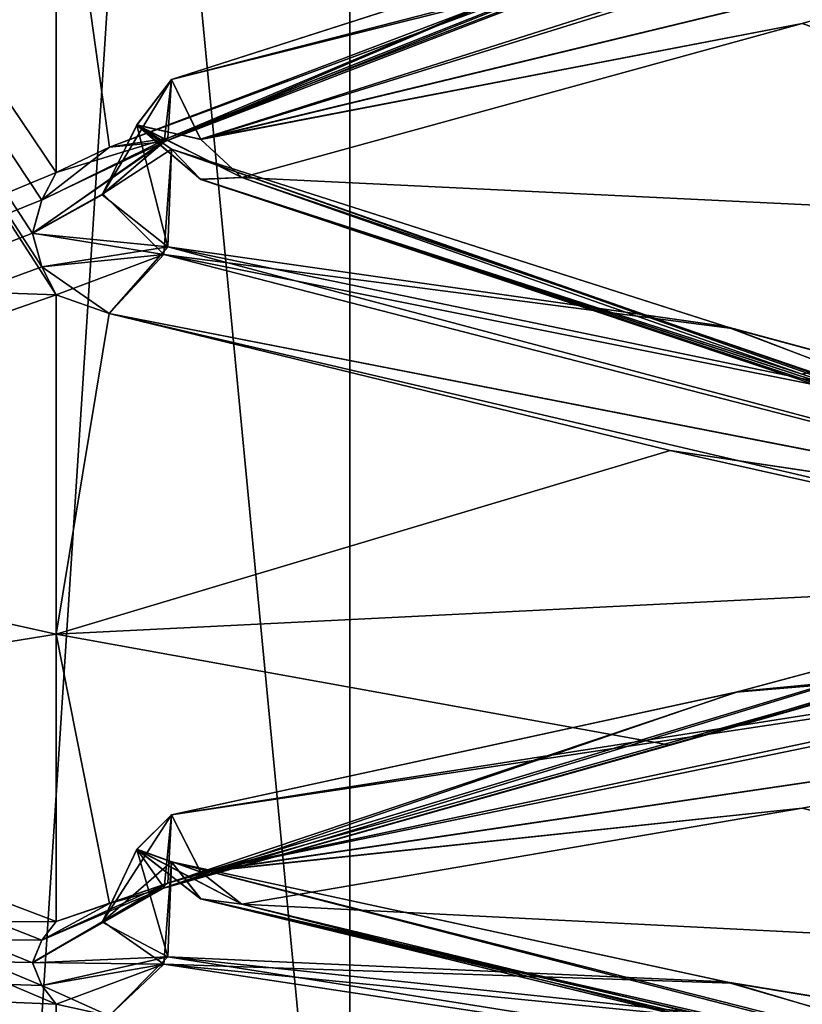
# Model space of a CAD drawing. Header units: inches. Extents: x -10 to 10, y -2.3 to 4.3.
# Tile 4 of 256: x -9.3526 to -9.2962, y -1.9153 to -1.8444. Entities that reach past the tile are written whole.
import ezdxf

# ---------------------------------------------------------------- set-up
doc = ezdxf.new("R2010")
doc.units = ezdxf.units.IN
doc.header["$LTSCALE"] = 65.185185
doc.header["$MEASUREMENT"] = 0
for name, color, linetype in [('10773', 7, 'CONTINUOUS'), ('10774', 7, 'CONTINUOUS'), ('10775', 7, 'CONTINUOUS'), ('10776', 7, 'CONTINUOUS'), ('10777', 7, 'CONTINUOUS'), ('10778', 7, 'CONTINUOUS'), ('10779', 7, 'CONTINUOUS'), ('10783', 7, 'CONTINUOUS'), ('10784', 7, 'CONTINUOUS'), ('10785', 7, 'CONTINUOUS'), ('10786', 7, 'CONTINUOUS'), ('10787', 7, 'CONTINUOUS'), ('10788', 7, 'CONTINUOUS'), ('10789', 7, 'CONTINUOUS'), ('10823', 7, 'CONTINUOUS'), ('10824', 7, 'CONTINUOUS'), ('10825', 7, 'CONTINUOUS'), ('10826', 7, 'CONTINUOUS'), ('10827', 7, 'CONTINUOUS'), ('10828', 7, 'CONTINUOUS'), ('10829', 7, 'CONTINUOUS'), ('10833', 7, 'CONTINUOUS'), ('10834', 7, 'CONTINUOUS'), ('10835', 7, 'CONTINUOUS'), ('10836', 7, 'CONTINUOUS'), ('10837', 7, 'CONTINUOUS'), ('10838', 7, 'CONTINUOUS'), ('10839', 7, 'CONTINUOUS'), ('10943', 7, 'CONTINUOUS'), ('10946', 7, 'CONTINUOUS'), ('10951', 7, 'CONTINUOUS'), ('11640', 7, 'CONTINUOUS'), ('11791', 7, 'CONTINUOUS'), ('11792', 7, 'CONTINUOUS'), ('11793', 7, 'CONTINUOUS'), ('11797', 7, 'CONTINUOUS'), ('11798', 7, 'CONTINUOUS'), ('11816', 7, 'CONTINUOUS'), ('11817', 7, 'CONTINUOUS'), ('11821', 7, 'CONTINUOUS'), ('11822', 7, 'CONTINUOUS')]:
    doc.layers.add(name, color=color, linetype=linetype)

msp = doc.modelspace()

# ---------------------------------------------------------------- linework, layer by layer
at = {"layer": '10773', "linetype": 'CONTINUOUS'}
for points in [[(-9.260307, -1.820612, 2.542842), (-9.26241, -1.822521, 2.546924), (-9.342227, -1.853183, 2.487069), (-9.260307, -1.820612, 2.542842)], [(-9.30101, -1.835648, 2.512279), (-9.260307, -1.820612, 2.542842), (-9.342227, -1.853183, 2.487069), (-9.30101, -1.835648, 2.512279)], [(-9.26241, -1.822521, 2.546924), (-9.305759, -1.838227, 2.522021), (-9.346169, -1.853577, 2.492715), (-9.26241, -1.822521, 2.546924)], [(-9.26241, -1.822521, 2.546924), (-9.346169, -1.853577, 2.492715), (-9.342227, -1.853183, 2.487069), (-9.26241, -1.822521, 2.546924)], [(-9.341693, -1.848705, 2.480841), (-9.30101, -1.835648, 2.512279), (-9.342227, -1.853183, 2.487069), (-9.341693, -1.848705, 2.480841)]]:
    msp.add_3dface(points, dxfattribs=at)
at = {"layer": '10774', "linetype": 'CONTINUOUS'}
for points in [[(-9.259773, -1.828247, 2.542103), (-9.30101, -1.835648, 2.512279), (-9.341693, -1.848705, 2.480841), (-9.259773, -1.828247, 2.542103)], [(-9.259773, -1.828247, 2.542103), (-9.341693, -1.848705, 2.480841), (-9.33959, -1.853032, 2.479585), (-9.259773, -1.828247, 2.542103)], [(-9.255831, -1.832752, 2.538677), (-9.259773, -1.828247, 2.542103), (-9.33959, -1.853032, 2.479585), (-9.255831, -1.832752, 2.538677)], [(-9.296241, -1.844665, 2.507812), (-9.255831, -1.832752, 2.538677), (-9.33959, -1.853032, 2.479585), (-9.296241, -1.844665, 2.507812)], [(-9.336632, -1.855752, 2.476656), (-9.296241, -1.844665, 2.507812), (-9.33959, -1.853032, 2.479585), (-9.336632, -1.855752, 2.476656)]]:
    msp.add_3dface(points, dxfattribs=at)
at = {"layer": '10775', "linetype": 'CONTINUOUS'}
for points in [[(-9.342227, -1.853183, 2.487069), (-9.34419, -1.851969, 2.47509), (-9.341693, -1.848705, 2.480841), (-9.342227, -1.853183, 2.487069)], [(-9.34419, -1.851969, 2.47509), (-9.342227, -1.853183, 2.487069), (-9.346645, -1.856942, 2.477157), (-9.34419, -1.851969, 2.47509)], [(-9.351036, -1.85737, 2.484156), (-9.351713, -1.859763, 2.478329), (-9.342227, -1.853183, 2.487069), (-9.351036, -1.85737, 2.484156)], [(-9.342227, -1.853183, 2.487069), (-9.351713, -1.859763, 2.478329), (-9.346645, -1.856942, 2.477157), (-9.342227, -1.853183, 2.487069)], [(-9.346169, -1.853577, 2.492715), (-9.351036, -1.85737, 2.484156), (-9.342227, -1.853183, 2.487069), (-9.346169, -1.853577, 2.492715)], [(-9.351036, -1.85737, 2.484156), (-9.346169, -1.853577, 2.492715), (-9.35, -1.855393, 2.488974), (-9.351036, -1.85737, 2.484156)]]:
    msp.add_3dface(points, dxfattribs=at)
at = {"layer": '10776', "linetype": 'CONTINUOUS'}
for points in [[(-9.34419, -1.851969, 2.47509), (-9.33959, -1.853032, 2.479585), (-9.341693, -1.848705, 2.480841), (-9.34419, -1.851969, 2.47509)], [(-9.336632, -1.855752, 2.476656), (-9.33959, -1.853032, 2.479585), (-9.34419, -1.851969, 2.47509), (-9.336632, -1.855752, 2.476656)], [(-9.339608, -1.855892, 2.472639), (-9.336632, -1.855752, 2.476656), (-9.34419, -1.851969, 2.47509), (-9.339608, -1.855892, 2.472639)], [(-9.341693, -1.853727, 2.468716), (-9.339608, -1.855892, 2.472639), (-9.34419, -1.851969, 2.47509), (-9.341693, -1.853727, 2.468716)]]:
    msp.add_3dface(points, dxfattribs=at)
at = {"layer": '10777', "linetype": 'CONTINUOUS'}
for points in [[(-9.341693, -1.853727, 2.468716), (-9.34419, -1.851969, 2.47509), (-9.346645, -1.856942, 2.477157), (-9.341693, -1.853727, 2.468716)], [(-9.342233, -1.861309, 2.467474), (-9.341693, -1.853727, 2.468716), (-9.346645, -1.856942, 2.477157), (-9.342233, -1.861309, 2.467474)], [(-9.351713, -1.859763, 2.478329), (-9.342233, -1.861309, 2.467474), (-9.346645, -1.856942, 2.477157), (-9.351713, -1.859763, 2.478329)], [(-9.351713, -1.859763, 2.478329), (-9.351038, -1.862195, 2.472509), (-9.342233, -1.861309, 2.467474), (-9.351713, -1.859763, 2.478329)], [(-9.351038, -1.862195, 2.472509), (-9.35, -1.864208, 2.467694), (-9.342233, -1.861309, 2.467474), (-9.351038, -1.862195, 2.472509)], [(-9.346194, -1.865562, 2.463786), (-9.342233, -1.861309, 2.467474), (-9.35, -1.864208, 2.467694), (-9.346194, -1.865562, 2.463786)]]:
    msp.add_3dface(points, dxfattribs=at)
at = {"layer": '10778', "linetype": 'CONTINUOUS'}
for points in [[(-9.259767, -1.882586, 2.410942), (-9.339608, -1.855892, 2.472639), (-9.341693, -1.853727, 2.468716), (-9.259767, -1.882586, 2.410942)], [(-9.259767, -1.882586, 2.410942), (-9.341693, -1.853727, 2.468716), (-9.301299, -1.86664, 2.43748), (-9.259767, -1.882586, 2.410942)], [(-9.296243, -1.869942, 2.446787), (-9.336632, -1.855752, 2.476656), (-9.339608, -1.855892, 2.472639), (-9.296243, -1.869942, 2.446787)], [(-9.255806, -1.883352, 2.416519), (-9.296243, -1.869942, 2.446787), (-9.339608, -1.855892, 2.472639), (-9.255806, -1.883352, 2.416519)], [(-9.259767, -1.882586, 2.410942), (-9.255806, -1.883352, 2.416519), (-9.339608, -1.855892, 2.472639), (-9.259767, -1.882586, 2.410942)], [(-9.260307, -1.877704, 2.405009), (-9.259767, -1.882586, 2.410942), (-9.301299, -1.86664, 2.43748), (-9.260307, -1.877704, 2.405009)]]:
    msp.add_3dface(points, dxfattribs=at)
at = {"layer": '10779', "linetype": 'CONTINUOUS'}
for points in [[(-9.341693, -1.853727, 2.468716), (-9.342233, -1.861309, 2.467474), (-9.301299, -1.86664, 2.43748), (-9.341693, -1.853727, 2.468716)], [(-9.262392, -1.881919, 2.403487), (-9.342233, -1.861309, 2.467474), (-9.346194, -1.865562, 2.463786), (-9.262392, -1.881919, 2.403487)], [(-9.262392, -1.881919, 2.403487), (-9.260307, -1.877704, 2.405009), (-9.342233, -1.861309, 2.467474), (-9.262392, -1.881919, 2.403487)], [(-9.342233, -1.861309, 2.467474), (-9.260307, -1.877704, 2.405009), (-9.301299, -1.86664, 2.43748), (-9.342233, -1.861309, 2.467474)], [(-9.262392, -1.881919, 2.403487), (-9.346194, -1.865562, 2.463786), (-9.305757, -1.875437, 2.432187), (-9.262392, -1.881919, 2.403487)], [(-9.265368, -1.884462, 2.400375), (-9.262392, -1.881919, 2.403487), (-9.305757, -1.875437, 2.432187), (-9.265368, -1.884462, 2.400375)]]:
    msp.add_3dface(points, dxfattribs=at)
at = {"layer": '10783', "linetype": 'CONTINUOUS'}
for points in [[(-9.260307, -1.881923, 2.392582), (-9.26241, -1.884348, 2.396379), (-9.342227, -1.906935, 2.333034), (-9.260307, -1.881923, 2.392582)], [(-9.301009, -1.892841, 2.360319), (-9.260307, -1.881923, 2.392582), (-9.342227, -1.906935, 2.333034), (-9.301009, -1.892841, 2.360319)], [(-9.26241, -1.884348, 2.396379), (-9.305759, -1.896669, 2.36964), (-9.346169, -1.908063, 2.33858), (-9.26241, -1.884348, 2.396379)], [(-9.26241, -1.884348, 2.396379), (-9.346169, -1.908063, 2.33858), (-9.342227, -1.906935, 2.333034), (-9.26241, -1.884348, 2.396379)], [(-9.26241, -1.884348, 2.396379), (-9.265368, -1.884462, 2.400375), (-9.305759, -1.896669, 2.36964), (-9.26241, -1.884348, 2.396379)], [(-9.341693, -1.901682, 2.327444), (-9.301009, -1.892841, 2.360319), (-9.342227, -1.906935, 2.333034), (-9.341693, -1.901682, 2.327444)]]:
    msp.add_3dface(points, dxfattribs=at)
at = {"layer": '10784', "linetype": 'CONTINUOUS'}
for points in [[(-9.259773, -1.889396, 2.390852), (-9.260307, -1.881923, 2.392582), (-9.301009, -1.892841, 2.360319), (-9.259773, -1.889396, 2.390852)], [(-9.259773, -1.889396, 2.390852), (-9.301009, -1.892841, 2.360319), (-9.341693, -1.901682, 2.327444), (-9.259773, -1.889396, 2.390852)], [(-9.259773, -1.889396, 2.390852), (-9.341693, -1.901682, 2.327444), (-9.33959, -1.905809, 2.325634), (-9.259773, -1.889396, 2.390852)], [(-9.255831, -1.893416, 2.386867), (-9.259773, -1.889396, 2.390852), (-9.33959, -1.905809, 2.325634), (-9.255831, -1.893416, 2.386867)], [(-9.296241, -1.901198, 2.354712), (-9.255831, -1.893416, 2.386867), (-9.33959, -1.905809, 2.325634), (-9.296241, -1.901198, 2.354712)], [(-9.336632, -1.908123, 2.322375), (-9.296241, -1.901198, 2.354712), (-9.33959, -1.905809, 2.325634), (-9.336632, -1.908123, 2.322375)]]:
    msp.add_3dface(points, dxfattribs=at)
at = {"layer": '10785', "linetype": 'CONTINUOUS'}
for points in [[(-9.342227, -1.906935, 2.333034), (-9.34419, -1.904168, 2.321316), (-9.341693, -1.901682, 2.327444), (-9.342227, -1.906935, 2.333034)], [(-9.34419, -1.904168, 2.321316), (-9.342227, -1.906935, 2.333034), (-9.346645, -1.909369, 2.322716), (-9.34419, -1.904168, 2.321316)], [(-9.351036, -1.910707, 2.329599), (-9.351713, -1.912318, 2.32351), (-9.342227, -1.906935, 2.333034), (-9.351036, -1.910707, 2.329599)], [(-9.342227, -1.906935, 2.333034), (-9.351713, -1.912318, 2.32351), (-9.346645, -1.909369, 2.322716), (-9.342227, -1.906935, 2.333034)], [(-9.346169, -1.908063, 2.33858), (-9.351036, -1.910707, 2.329599), (-9.342227, -1.906935, 2.333034), (-9.346169, -1.908063, 2.33858)], [(-9.351036, -1.910707, 2.329599), (-9.346169, -1.908063, 2.33858), (-9.35, -1.909375, 2.334635), (-9.351036, -1.910707, 2.329599)]]:
    msp.add_3dface(points, dxfattribs=at)
at = {"layer": '10786', "linetype": 'CONTINUOUS'}
for points in [[(-9.34419, -1.904168, 2.321316), (-9.33959, -1.905809, 2.325634), (-9.341693, -1.901682, 2.327444), (-9.34419, -1.904168, 2.321316)], [(-9.336632, -1.908123, 2.322375), (-9.33959, -1.905809, 2.325634), (-9.34419, -1.904168, 2.321316), (-9.336632, -1.908123, 2.322375)], [(-9.339608, -1.907738, 2.318373), (-9.336632, -1.908123, 2.322375), (-9.34419, -1.904168, 2.321316), (-9.339608, -1.907738, 2.318373)], [(-9.341693, -1.905079, 2.314767), (-9.339608, -1.907738, 2.318373), (-9.34419, -1.904168, 2.321316), (-9.341693, -1.905079, 2.314767)]]:
    msp.add_3dface(points, dxfattribs=at)
at = {"layer": '10787', "linetype": 'CONTINUOUS'}
for points in [[(-9.341693, -1.905079, 2.314767), (-9.34419, -1.904168, 2.321316), (-9.346645, -1.909369, 2.322716), (-9.341693, -1.905079, 2.314767)], [(-9.342233, -1.912434, 2.312546), (-9.341693, -1.905079, 2.314767), (-9.346645, -1.909369, 2.322716), (-9.342233, -1.912434, 2.312546)], [(-9.351713, -1.912318, 2.32351), (-9.342233, -1.912434, 2.312546), (-9.346645, -1.909369, 2.322716), (-9.351713, -1.912318, 2.32351)], [(-9.351713, -1.912318, 2.32351), (-9.351038, -1.91397, 2.317422), (-9.342233, -1.912434, 2.312546), (-9.351713, -1.912318, 2.32351)], [(-9.351038, -1.91397, 2.317422), (-9.35, -1.915337, 2.312386), (-9.342233, -1.912434, 2.312546), (-9.351038, -1.91397, 2.317422)], [(-9.346194, -1.916169, 2.308335), (-9.342233, -1.912434, 2.312546), (-9.35, -1.915337, 2.312386), (-9.346194, -1.916169, 2.308335)]]:
    msp.add_3dface(points, dxfattribs=at)
at = {"layer": '10788', "linetype": 'CONTINUOUS'}
for points in [[(-9.259767, -1.92615, 2.25372), (-9.339608, -1.907738, 2.318373), (-9.341693, -1.905079, 2.314767), (-9.259767, -1.92615, 2.25372)], [(-9.259767, -1.92615, 2.25372), (-9.341693, -1.905079, 2.314767), (-9.301297, -1.913805, 2.282111), (-9.259767, -1.92615, 2.25372)], [(-9.255806, -1.927638, 2.25915), (-9.296243, -1.918293, 2.29091), (-9.339608, -1.907738, 2.318373), (-9.255806, -1.927638, 2.25915)], [(-9.259767, -1.92615, 2.25372), (-9.255806, -1.927638, 2.25915), (-9.339608, -1.907738, 2.318373), (-9.259767, -1.92615, 2.25372)], [(-9.296243, -1.918293, 2.29091), (-9.336632, -1.908123, 2.322375), (-9.339608, -1.907738, 2.318373), (-9.296243, -1.918293, 2.29091)], [(-9.260307, -1.920536, 2.248476), (-9.259767, -1.92615, 2.25372), (-9.301297, -1.913805, 2.282111), (-9.260307, -1.920536, 2.248476)]]:
    msp.add_3dface(points, dxfattribs=at)
at = {"layer": '10789', "linetype": 'CONTINUOUS'}
for points in [[(-9.341693, -1.905079, 2.314767), (-9.342233, -1.912434, 2.312546), (-9.301297, -1.913805, 2.282111), (-9.341693, -1.905079, 2.314767)], [(-9.262392, -1.924516, 2.246417), (-9.342233, -1.912434, 2.312546), (-9.346194, -1.916169, 2.308335), (-9.262392, -1.924516, 2.246417)], [(-9.262392, -1.924516, 2.246417), (-9.260307, -1.920536, 2.248476), (-9.342233, -1.912434, 2.312546), (-9.262392, -1.924516, 2.246417)], [(-9.342233, -1.912434, 2.312546), (-9.260307, -1.920536, 2.248476), (-9.301297, -1.913805, 2.282111), (-9.342233, -1.912434, 2.312546)]]:
    msp.add_3dface(points, dxfattribs=at)
at = {"layer": '10823', "linetype": 'CONTINUOUS'}
for points in [[(-9.341693, -1.905079, 1.685233), (-9.30174, -1.913717, 1.717527), (-9.341954, -1.911907, 1.687203), (-9.341693, -1.905079, 1.685233)], [(-9.26241, -1.924535, 1.7536), (-9.346194, -1.916169, 1.691665), (-9.341954, -1.911907, 1.687203), (-9.26241, -1.924535, 1.7536)], [(-9.260307, -1.920536, 1.751524), (-9.26241, -1.924535, 1.7536), (-9.341954, -1.911907, 1.687203), (-9.260307, -1.920536, 1.751524)], [(-9.30174, -1.913717, 1.717527), (-9.260307, -1.920536, 1.751524), (-9.341954, -1.911907, 1.687203), (-9.30174, -1.913717, 1.717527)]]:
    msp.add_3dface(points, dxfattribs=at)
at = {"layer": '10824', "linetype": 'CONTINUOUS'}
for points in [[(-9.260046, -1.925789, 1.746737), (-9.30174, -1.913717, 1.717527), (-9.341693, -1.905079, 1.685233), (-9.260046, -1.925789, 1.746737)], [(-9.260046, -1.925789, 1.746737), (-9.341693, -1.905079, 1.685233), (-9.33959, -1.907748, 1.681602), (-9.260046, -1.925789, 1.746737)], [(-9.255806, -1.927638, 1.74085), (-9.260046, -1.925789, 1.746737), (-9.33959, -1.907748, 1.681602), (-9.255806, -1.927638, 1.74085)], [(-9.296243, -1.918293, 1.70909), (-9.255806, -1.927638, 1.74085), (-9.33959, -1.907748, 1.681602), (-9.296243, -1.918293, 1.70909)], [(-9.336632, -1.908123, 1.677625), (-9.296243, -1.918293, 1.70909), (-9.33959, -1.907748, 1.681602), (-9.336632, -1.908123, 1.677625)], [(-9.260046, -1.925789, 1.746737), (-9.260307, -1.920536, 1.751524), (-9.30174, -1.913717, 1.717527), (-9.260046, -1.925789, 1.746737)]]:
    msp.add_3dface(points, dxfattribs=at)
at = {"layer": '10825', "linetype": 'CONTINUOUS'}
for points in [[(-9.34419, -1.904178, 1.678722), (-9.341954, -1.911907, 1.687203), (-9.346689, -1.90943, 1.677326), (-9.34419, -1.904178, 1.678722)], [(-9.341954, -1.911907, 1.687203), (-9.34419, -1.904178, 1.678722), (-9.341693, -1.905079, 1.685233), (-9.341954, -1.911907, 1.687203)], [(-9.341954, -1.911907, 1.687203), (-9.351713, -1.912339, 1.676567), (-9.346689, -1.90943, 1.677326), (-9.341954, -1.911907, 1.687203)], [(-9.351031, -1.913979, 1.682612), (-9.351713, -1.912339, 1.676567), (-9.341954, -1.911907, 1.687203), (-9.351031, -1.913979, 1.682612)], [(-9.346194, -1.916169, 1.691665), (-9.351031, -1.913979, 1.682612), (-9.341954, -1.911907, 1.687203), (-9.346194, -1.916169, 1.691665)], [(-9.351031, -1.913979, 1.682612), (-9.346194, -1.916169, 1.691665), (-9.35, -1.915337, 1.687614), (-9.351031, -1.913979, 1.682612)]]:
    msp.add_3dface(points, dxfattribs=at)
at = {"layer": '10826', "linetype": 'CONTINUOUS'}
for points in [[(-9.341693, -1.901682, 1.672556), (-9.339608, -1.905788, 1.674351), (-9.34419, -1.904178, 1.678722), (-9.341693, -1.901682, 1.672556)], [(-9.336632, -1.908123, 1.677625), (-9.33959, -1.907748, 1.681602), (-9.34419, -1.904178, 1.678722), (-9.336632, -1.908123, 1.677625)], [(-9.339608, -1.905788, 1.674351), (-9.336632, -1.908123, 1.677625), (-9.34419, -1.904178, 1.678722), (-9.339608, -1.905788, 1.674351)], [(-9.34419, -1.904178, 1.678722), (-9.33959, -1.907748, 1.681602), (-9.341693, -1.905079, 1.685233), (-9.34419, -1.904178, 1.678722)]]:
    msp.add_3dface(points, dxfattribs=at)
at = {"layer": '10827', "linetype": 'CONTINUOUS'}
for points in [[(-9.341693, -1.901682, 1.672556), (-9.34419, -1.904178, 1.678722), (-9.346689, -1.90943, 1.677326), (-9.341693, -1.901682, 1.672556)], [(-9.341693, -1.901682, 1.672556), (-9.346689, -1.90943, 1.677326), (-9.341949, -1.906603, 1.667446), (-9.341693, -1.901682, 1.672556)], [(-9.351713, -1.912339, 1.676567), (-9.351043, -1.910716, 1.670435), (-9.341949, -1.906603, 1.667446), (-9.351713, -1.912339, 1.676567)], [(-9.346689, -1.90943, 1.677326), (-9.351713, -1.912339, 1.676567), (-9.341949, -1.906603, 1.667446), (-9.346689, -1.90943, 1.677326)], [(-9.351043, -1.910716, 1.670435), (-9.35, -1.909375, 1.665365), (-9.341949, -1.906603, 1.667446), (-9.351043, -1.910716, 1.670435)], [(-9.35, -1.909375, 1.665365), (-9.346169, -1.908063, 1.66142), (-9.341949, -1.906603, 1.667446), (-9.35, -1.909375, 1.665365)]]:
    msp.add_3dface(points, dxfattribs=at)
at = {"layer": '10828', "linetype": 'CONTINUOUS'}
for points in [[(-9.260307, -1.881923, 1.607418), (-9.260051, -1.888854, 1.608933), (-9.30082, -1.892793, 1.639532), (-9.260307, -1.881923, 1.607418)], [(-9.260051, -1.888854, 1.608933), (-9.339608, -1.905788, 1.674351), (-9.341693, -1.901682, 1.672556), (-9.260051, -1.888854, 1.608933)], [(-9.260051, -1.888854, 1.608933), (-9.341693, -1.901682, 1.672556), (-9.30082, -1.892793, 1.639532), (-9.260051, -1.888854, 1.608933)], [(-9.260051, -1.888854, 1.608933), (-9.255831, -1.893416, 1.613133), (-9.339608, -1.905788, 1.674351), (-9.260051, -1.888854, 1.608933)], [(-9.255831, -1.893416, 1.613133), (-9.296241, -1.901198, 1.645288), (-9.339608, -1.905788, 1.674351), (-9.255831, -1.893416, 1.613133)], [(-9.296241, -1.901198, 1.645288), (-9.336632, -1.908123, 1.677625), (-9.339608, -1.905788, 1.674351), (-9.296241, -1.901198, 1.645288)]]:
    msp.add_3dface(points, dxfattribs=at)
at = {"layer": '10829', "linetype": 'CONTINUOUS'}
for points in [[(-9.262392, -1.88434, 1.603645), (-9.260307, -1.881923, 1.607418), (-9.341949, -1.906603, 1.667446), (-9.262392, -1.88434, 1.603645)], [(-9.341949, -1.906603, 1.667446), (-9.260307, -1.881923, 1.607418), (-9.30082, -1.892793, 1.639532), (-9.341949, -1.906603, 1.667446)], [(-9.346169, -1.908063, 1.66142), (-9.262392, -1.88434, 1.603645), (-9.341949, -1.906603, 1.667446), (-9.346169, -1.908063, 1.66142)], [(-9.262392, -1.88434, 1.603645), (-9.346169, -1.908063, 1.66142), (-9.305759, -1.896669, 1.63036), (-9.262392, -1.88434, 1.603645)], [(-9.265368, -1.884462, 1.599625), (-9.262392, -1.88434, 1.603645), (-9.305759, -1.896669, 1.63036), (-9.265368, -1.884462, 1.599625)], [(-9.341693, -1.901682, 1.672556), (-9.341949, -1.906603, 1.667446), (-9.30082, -1.892793, 1.639532), (-9.341693, -1.901682, 1.672556)]]:
    msp.add_3dface(points, dxfattribs=at)
at = {"layer": '10833', "linetype": 'CONTINUOUS'}
for points in [[(-9.341693, -1.853727, 1.531284), (-9.301741, -1.866506, 1.562174), (-9.341954, -1.860754, 1.532346), (-9.341693, -1.853727, 1.531284)], [(-9.26241, -1.88194, 1.596527), (-9.346194, -1.865562, 1.536214), (-9.341954, -1.860754, 1.532346), (-9.26241, -1.88194, 1.596527)], [(-9.260307, -1.877704, 1.594991), (-9.26241, -1.88194, 1.596527), (-9.341954, -1.860754, 1.532346), (-9.260307, -1.877704, 1.594991)], [(-9.301741, -1.866506, 1.562174), (-9.260307, -1.877704, 1.594991), (-9.341954, -1.860754, 1.532346), (-9.301741, -1.866506, 1.562174)], [(-9.26241, -1.88194, 1.596527), (-9.305757, -1.875437, 1.567813), (-9.346194, -1.865562, 1.536214), (-9.26241, -1.88194, 1.596527)], [(-9.26241, -1.88194, 1.596527), (-9.265368, -1.884462, 1.599625), (-9.305757, -1.875437, 1.567813), (-9.26241, -1.88194, 1.596527)]]:
    msp.add_3dface(points, dxfattribs=at)
at = {"layer": '10834', "linetype": 'CONTINUOUS'}
for points in [[(-9.260046, -1.882287, 1.589559), (-9.301741, -1.866506, 1.562174), (-9.341693, -1.853727, 1.531284), (-9.260046, -1.882287, 1.589559)], [(-9.260046, -1.882287, 1.589559), (-9.341693, -1.853727, 1.531284), (-9.33959, -1.855899, 1.527336), (-9.260046, -1.882287, 1.589559)], [(-9.336632, -1.855752, 1.523344), (-9.296243, -1.869942, 1.553213), (-9.33959, -1.855899, 1.527336), (-9.336632, -1.855752, 1.523344)], [(-9.255806, -1.883352, 1.583481), (-9.260046, -1.882287, 1.589559), (-9.33959, -1.855899, 1.527336), (-9.255806, -1.883352, 1.583481)], [(-9.296243, -1.869942, 1.553213), (-9.255806, -1.883352, 1.583481), (-9.33959, -1.855899, 1.527336), (-9.296243, -1.869942, 1.553213)], [(-9.260046, -1.882287, 1.589559), (-9.260307, -1.877704, 1.594991), (-9.301741, -1.866506, 1.562174), (-9.260046, -1.882287, 1.589559)]]:
    msp.add_3dface(points, dxfattribs=at)
at = {"layer": '10835', "linetype": 'CONTINUOUS'}
for points in [[(-9.34419, -1.851984, 1.524947), (-9.341954, -1.860754, 1.532346), (-9.346689, -1.857009, 1.522877), (-9.34419, -1.851984, 1.524947)], [(-9.341954, -1.860754, 1.532346), (-9.34419, -1.851984, 1.524947), (-9.341693, -1.853727, 1.531284), (-9.341954, -1.860754, 1.532346)], [(-9.341954, -1.860754, 1.532346), (-9.351713, -1.859794, 1.521746), (-9.346689, -1.857009, 1.522877), (-9.341954, -1.860754, 1.532346)], [(-9.351031, -1.862209, 1.527524), (-9.351713, -1.859794, 1.521746), (-9.341954, -1.860754, 1.532346), (-9.351031, -1.862209, 1.527524)], [(-9.346194, -1.865562, 1.536214), (-9.351031, -1.862209, 1.527524), (-9.341954, -1.860754, 1.532346), (-9.346194, -1.865562, 1.536214)], [(-9.351031, -1.862209, 1.527524), (-9.346194, -1.865562, 1.536214), (-9.35, -1.864208, 1.532306), (-9.351031, -1.862209, 1.527524)]]:
    msp.add_3dface(points, dxfattribs=at)
at = {"layer": '10836', "linetype": 'CONTINUOUS'}
for points in [[(-9.341693, -1.848705, 1.519159), (-9.339608, -1.853009, 1.520402), (-9.34419, -1.851984, 1.524947), (-9.341693, -1.848705, 1.519159)], [(-9.336632, -1.855752, 1.523344), (-9.33959, -1.855899, 1.527336), (-9.34419, -1.851984, 1.524947), (-9.336632, -1.855752, 1.523344)], [(-9.339608, -1.853009, 1.520402), (-9.336632, -1.855752, 1.523344), (-9.34419, -1.851984, 1.524947), (-9.339608, -1.853009, 1.520402)], [(-9.34419, -1.851984, 1.524947), (-9.33959, -1.855899, 1.527336), (-9.341693, -1.853727, 1.531284), (-9.34419, -1.851984, 1.524947)]]:
    msp.add_3dface(points, dxfattribs=at)
at = {"layer": '10837', "linetype": 'CONTINUOUS'}
for points in [[(-9.341693, -1.848705, 1.519159), (-9.34419, -1.851984, 1.524947), (-9.346689, -1.857009, 1.522877), (-9.341693, -1.848705, 1.519159)], [(-9.341693, -1.848705, 1.519159), (-9.346689, -1.857009, 1.522877), (-9.341949, -1.852917, 1.51345), (-9.341693, -1.848705, 1.519159)], [(-9.351713, -1.859794, 1.521746), (-9.351043, -1.857384, 1.515877), (-9.341949, -1.852917, 1.51345), (-9.351713, -1.859794, 1.521746)], [(-9.346689, -1.857009, 1.522877), (-9.351713, -1.859794, 1.521746), (-9.341949, -1.852917, 1.51345), (-9.346689, -1.857009, 1.522877)], [(-9.351043, -1.857384, 1.515877), (-9.35, -1.855393, 1.511026), (-9.341949, -1.852917, 1.51345), (-9.351043, -1.857384, 1.515877)], [(-9.35, -1.855393, 1.511026), (-9.346169, -1.853577, 1.507285), (-9.341949, -1.852917, 1.51345), (-9.35, -1.855393, 1.511026)]]:
    msp.add_3dface(points, dxfattribs=at)
at = {"layer": '10838', "linetype": 'CONTINUOUS'}
for points in [[(-9.260051, -1.827681, 1.457755), (-9.339608, -1.853009, 1.520402), (-9.341693, -1.848705, 1.519159), (-9.260051, -1.827681, 1.457755)], [(-9.260051, -1.827681, 1.457755), (-9.341693, -1.848705, 1.519159), (-9.300823, -1.835582, 1.48758), (-9.260051, -1.827681, 1.457755)], [(-9.260051, -1.827681, 1.457755), (-9.255831, -1.832752, 1.461323), (-9.339608, -1.853009, 1.520402), (-9.260051, -1.827681, 1.457755)], [(-9.255831, -1.832752, 1.461323), (-9.296241, -1.844665, 1.492188), (-9.339608, -1.853009, 1.520402), (-9.255831, -1.832752, 1.461323)], [(-9.296241, -1.844665, 1.492188), (-9.336632, -1.855752, 1.523344), (-9.339608, -1.853009, 1.520402), (-9.296241, -1.844665, 1.492188)]]:
    msp.add_3dface(points, dxfattribs=at)
at = {"layer": '10839', "linetype": 'CONTINUOUS'}
for points in [[(-9.262392, -1.822516, 1.453102), (-9.260307, -1.820612, 1.457158), (-9.341949, -1.852917, 1.51345), (-9.262392, -1.822516, 1.453102)], [(-9.341949, -1.852917, 1.51345), (-9.260307, -1.820612, 1.457158), (-9.300823, -1.835582, 1.48758), (-9.341949, -1.852917, 1.51345)], [(-9.346169, -1.853577, 1.507285), (-9.262392, -1.822516, 1.453102), (-9.341949, -1.852917, 1.51345), (-9.346169, -1.853577, 1.507285)], [(-9.262392, -1.822516, 1.453102), (-9.346169, -1.853577, 1.507285), (-9.305759, -1.838227, 1.477979), (-9.262392, -1.822516, 1.453102)], [(-9.341693, -1.848705, 1.519159), (-9.341949, -1.852917, 1.51345), (-9.300823, -1.835582, 1.48758), (-9.341693, -1.848705, 1.519159)]]:
    msp.add_3dface(points, dxfattribs=at)
at = {"layer": '10943', "linetype": 'CONTINUOUS'}
for points in [[(-9.351031, -1.862209, 1.527524), (-9.35, -1.864208, 1.532306), (-9.481047, -1.660772, 1.205093), (-9.351031, -1.862209, 1.527524)], [(-9.481047, -1.660772, 1.205093), (-9.35, -1.864208, 1.532306), (-9.481047, -1.859633, 1.539348), (-9.481047, -1.660772, 1.205093)], [(-9.351713, -1.859794, 1.521746), (-9.351031, -1.862209, 1.527524), (-9.481047, -1.660772, 1.205093), (-9.351713, -1.859794, 1.521746)], [(-9.351043, -1.857384, 1.515877), (-9.351713, -1.859794, 1.521746), (-9.481047, -1.660772, 1.205093), (-9.351043, -1.857384, 1.515877)], [(-9.35, -1.855393, 1.511026), (-9.351043, -1.857384, 1.515877), (-9.481047, -1.660772, 1.205093), (-9.35, -1.855393, 1.511026)], [(-9.35, -1.826091, 1.447139), (-9.35, -1.855393, 1.511026), (-9.481047, -1.660772, 1.205093), (-9.35, -1.826091, 1.447139)], [(-9.35, -1.952324, 1.918246), (-9.481047, -1.94547, 1.918695), (-9.481047, -1.859633, 1.539348), (-9.35, -1.952324, 1.918246)], [(-9.35, -1.949532, 1.883211), (-9.35, -1.952324, 1.918246), (-9.481047, -1.859633, 1.539348), (-9.35, -1.949532, 1.883211)], [(-9.35, -1.945757, 1.848267), (-9.35, -1.949532, 1.883211), (-9.481047, -1.859633, 1.539348), (-9.35, -1.945757, 1.848267)], [(-9.351031, -1.945063, 1.843131), (-9.35, -1.945757, 1.848267), (-9.481047, -1.859633, 1.539348), (-9.351031, -1.945063, 1.843131)], [(-9.351713, -1.944226, 1.836924), (-9.351031, -1.945063, 1.843131), (-9.481047, -1.859633, 1.539348), (-9.351713, -1.944226, 1.836924)], [(-9.351043, -1.943417, 1.830632), (-9.351713, -1.944226, 1.836924), (-9.481047, -1.859633, 1.539348), (-9.351043, -1.943417, 1.830632)], [(-9.35, -1.94275, 1.825431), (-9.351043, -1.943417, 1.830632), (-9.481047, -1.859633, 1.539348), (-9.35, -1.94275, 1.825431)], [(-9.35, -1.930982, 1.756137), (-9.35, -1.94275, 1.825431), (-9.481047, -1.859633, 1.539348), (-9.35, -1.930982, 1.756137)], [(-9.35, -1.915337, 1.687614), (-9.35, -1.930982, 1.756137), (-9.481047, -1.859633, 1.539348), (-9.35, -1.915337, 1.687614)], [(-9.351031, -1.913979, 1.682612), (-9.35, -1.915337, 1.687614), (-9.481047, -1.859633, 1.539348), (-9.351031, -1.913979, 1.682612)], [(-9.351713, -1.912339, 1.676567), (-9.351031, -1.913979, 1.682612), (-9.481047, -1.859633, 1.539348), (-9.351713, -1.912339, 1.676567)], [(-9.351043, -1.910716, 1.670435), (-9.351713, -1.912339, 1.676567), (-9.481047, -1.859633, 1.539348), (-9.351043, -1.910716, 1.670435)], [(-9.35, -1.909375, 1.665365), (-9.351043, -1.910716, 1.670435), (-9.481047, -1.859633, 1.539348), (-9.35, -1.909375, 1.665365)], [(-9.35, -1.888663, 1.598201), (-9.35, -1.909375, 1.665365), (-9.481047, -1.859633, 1.539348), (-9.35, -1.888663, 1.598201)], [(-9.35, -1.864208, 1.532306), (-9.35, -1.888663, 1.598201), (-9.481047, -1.859633, 1.539348), (-9.35, -1.864208, 1.532306)]]:
    msp.add_3dface(points, dxfattribs=at)
at = {"layer": '10946', "linetype": 'CONTINUOUS'}
for points in [[(-9.191666, 0.545, 13.947852), (-9.353545, -1.955, 13.83966), (-9.353558, 0.545, 13.839647), (-9.191666, 0.545, 13.947852)], [(-9.191654, -1.955, 13.947857), (-9.353545, -1.955, 13.83966), (-9.191666, 0.545, 13.947852), (-9.191654, -1.955, 13.947857)]]:
    msp.add_3dface(points, dxfattribs=at)
at = {"layer": '10951', "linetype": 'CONTINUOUS'}
for points in [[(-9.568788, -1.955, 13.814927), (-9.328844, -1.955, 14.054879), (-9.568777, 0.545, 13.814945), (-9.568788, -1.955, 13.814927)], [(-9.568777, 0.545, 13.814945), (-9.328844, -1.955, 14.054879), (-9.328826, 0.545, 14.054889), (-9.568777, 0.545, 13.814945)], [(-9.328844, -1.955, 14.054879), (-9, -1.955, 14.143102), (-9.328826, 0.545, 14.054889), (-9.328844, -1.955, 14.054879)], [(-9.328826, 0.545, 14.054889), (-9, -1.955, 14.143102), (-9, 0.545, 14.143102), (-9.328826, 0.545, 14.054889)]]:
    msp.add_3dface(points, dxfattribs=at)
at = {"layer": '11640', "linetype": 'CONTINUOUS'}
for points in [[(-9.481047, -1.756351, 2.663353), (-9.481047, -1.909882, 2.306001), (-9.35, -1.781727, 2.634948), (-9.481047, -1.756351, 2.663353)], [(-9.35, -1.781727, 2.634948), (-9.481047, -1.909882, 2.306001), (-9.351036, -1.784317, 2.630428), (-9.35, -1.781727, 2.634948)], [(-9.351036, -1.784317, 2.630428), (-9.481047, -1.909882, 2.306001), (-9.351713, -1.787449, 2.624963), (-9.351036, -1.784317, 2.630428)], [(-9.351713, -1.787449, 2.624963), (-9.481047, -1.909882, 2.306001), (-9.351038, -1.79062, 2.61951), (-9.351713, -1.787449, 2.624963)], [(-9.351038, -1.79062, 2.61951), (-9.481047, -1.909882, 2.306001), (-9.35, -1.793244, 2.615), (-9.351038, -1.79062, 2.61951)], [(-9.35, -1.793244, 2.615), (-9.481047, -1.909882, 2.306001), (-9.35, -1.826091, 2.552861), (-9.35, -1.793244, 2.615)], [(-9.35, -1.826091, 2.552861), (-9.481047, -1.909882, 2.306001), (-9.35, -1.855393, 2.488974), (-9.35, -1.826091, 2.552861)], [(-9.35, -1.855393, 2.488974), (-9.481047, -1.909882, 2.306001), (-9.351036, -1.85737, 2.484156), (-9.35, -1.855393, 2.488974)], [(-9.351036, -1.85737, 2.484156), (-9.481047, -1.909882, 2.306001), (-9.351713, -1.859763, 2.478329), (-9.351036, -1.85737, 2.484156)], [(-9.351713, -1.859763, 2.478329), (-9.481047, -1.909882, 2.306001), (-9.351038, -1.862195, 2.472509), (-9.351713, -1.859763, 2.478329)], [(-9.351038, -1.862195, 2.472509), (-9.481047, -1.909882, 2.306001), (-9.35, -1.864208, 2.467694), (-9.351038, -1.862195, 2.472509)], [(-9.35, -1.864208, 2.467694), (-9.481047, -1.909882, 2.306001), (-9.35, -1.888663, 2.401799), (-9.35, -1.864208, 2.467694)], [(-9.35, -1.888663, 2.401799), (-9.481047, -1.909882, 2.306001), (-9.35, -1.909375, 2.334635), (-9.35, -1.888663, 2.401799)], [(-9.35, -1.909375, 2.334635), (-9.481047, -1.909882, 2.306001), (-9.351036, -1.910707, 2.329599), (-9.35, -1.909375, 2.334635)], [(-9.481047, -1.909882, 2.306001), (-9.481047, -1.94547, 1.918695), (-9.35, -1.930982, 2.243863), (-9.481047, -1.909882, 2.306001)], [(-9.351036, -1.910707, 2.329599), (-9.481047, -1.909882, 2.306001), (-9.351713, -1.912318, 2.32351), (-9.351036, -1.910707, 2.329599)], [(-9.351713, -1.912318, 2.32351), (-9.481047, -1.909882, 2.306001), (-9.351038, -1.91397, 2.317422), (-9.351713, -1.912318, 2.32351)], [(-9.351038, -1.91397, 2.317422), (-9.481047, -1.909882, 2.306001), (-9.35, -1.915337, 2.312386), (-9.351038, -1.91397, 2.317422)], [(-9.35, -1.915337, 2.312386), (-9.481047, -1.909882, 2.306001), (-9.35, -1.930982, 2.243863), (-9.35, -1.915337, 2.312386)]]:
    msp.add_3dface(points, dxfattribs=at)
at = {"layer": '11791', "linetype": 'CONTINUOUS'}
for points in [[(-9.305759, -1.838227, 2.522021), (-9.35, -1.826091, 2.552861), (-9.346169, -1.853577, 2.492715), (-9.305759, -1.838227, 2.522021)], [(-9.346169, -1.853577, 2.492715), (-9.35, -1.826091, 2.552861), (-9.35, -1.855393, 2.488974), (-9.346169, -1.853577, 2.492715)]]:
    msp.add_3dface(points, dxfattribs=at)
at = {"layer": '11792', "linetype": 'CONTINUOUS'}
for points in [[(-9.35, -1.888663, 2.401799), (-9.346194, -1.865562, 2.463786), (-9.35, -1.864208, 2.467694), (-9.35, -1.888663, 2.401799)], [(-9.346194, -1.865562, 2.463786), (-9.35, -1.888663, 2.401799), (-9.305757, -1.875437, 2.432187), (-9.346194, -1.865562, 2.463786)], [(-9.35, -1.888663, 2.401799), (-9.265368, -1.884462, 2.400375), (-9.305757, -1.875437, 2.432187), (-9.35, -1.888663, 2.401799)], [(-9.265368, -1.884462, 2.400375), (-9.35, -1.888663, 2.401799), (-9.305759, -1.896669, 2.36964), (-9.265368, -1.884462, 2.400375)], [(-9.305759, -1.896669, 2.36964), (-9.35, -1.888663, 2.401799), (-9.346169, -1.908063, 2.33858), (-9.305759, -1.896669, 2.36964)], [(-9.346169, -1.908063, 2.33858), (-9.35, -1.888663, 2.401799), (-9.35, -1.909375, 2.334635), (-9.346169, -1.908063, 2.33858)]]:
    msp.add_3dface(points, dxfattribs=at)
at = {"layer": '11793', "linetype": 'CONTINUOUS'}
msp.add_3dface([(-9.35, -1.930982, 2.243863), (-9.346194, -1.916169, 2.308335), (-9.35, -1.915337, 2.312386), (-9.35, -1.930982, 2.243863)], dxfattribs=at)
at = {"layer": '11797', "linetype": 'CONTINUOUS'}
for points in [[(-9.346194, -1.865562, 1.536214), (-9.35, -1.888663, 1.598201), (-9.35, -1.864208, 1.532306), (-9.346194, -1.865562, 1.536214)], [(-9.265368, -1.884462, 1.599625), (-9.35, -1.888663, 1.598201), (-9.346194, -1.865562, 1.536214), (-9.265368, -1.884462, 1.599625)], [(-9.305757, -1.875437, 1.567813), (-9.265368, -1.884462, 1.599625), (-9.346194, -1.865562, 1.536214), (-9.305757, -1.875437, 1.567813)], [(-9.35, -1.888663, 1.598201), (-9.265368, -1.884462, 1.599625), (-9.305759, -1.896669, 1.63036), (-9.35, -1.888663, 1.598201)], [(-9.35, -1.888663, 1.598201), (-9.346169, -1.908063, 1.66142), (-9.35, -1.909375, 1.665365), (-9.35, -1.888663, 1.598201)], [(-9.346169, -1.908063, 1.66142), (-9.35, -1.888663, 1.598201), (-9.305759, -1.896669, 1.63036), (-9.346169, -1.908063, 1.66142)]]:
    msp.add_3dface(points, dxfattribs=at)
at = {"layer": '11798', "linetype": 'CONTINUOUS'}
for points in [[(-9.35, -1.826091, 1.447139), (-9.346169, -1.853577, 1.507285), (-9.35, -1.855393, 1.511026), (-9.35, -1.826091, 1.447139)], [(-9.346169, -1.853577, 1.507285), (-9.35, -1.826091, 1.447139), (-9.305759, -1.838227, 1.477979), (-9.346169, -1.853577, 1.507285)]]:
    msp.add_3dface(points, dxfattribs=at)
at = {"layer": '11816', "linetype": 'CONTINUOUS'}
for points in [[(-9.296241, -1.844665, 1.492188), (-9.252, -1.859849, 1.521645), (-9.336632, -1.855752, 1.523344), (-9.296241, -1.844665, 1.492188)], [(-9.252, -1.859849, 1.521645), (-9.255806, -1.883352, 1.583481), (-9.336632, -1.855752, 1.523344), (-9.252, -1.859849, 1.521645)], [(-9.336632, -1.855752, 1.523344), (-9.255806, -1.883352, 1.583481), (-9.296243, -1.869942, 1.553213), (-9.336632, -1.855752, 1.523344)]]:
    msp.add_3dface(points, dxfattribs=at)
at = {"layer": '11817', "linetype": 'CONTINUOUS'}
for points in [[(-9.296241, -1.901198, 1.645288), (-9.252, -1.912407, 1.676476), (-9.336632, -1.908123, 1.677625), (-9.296241, -1.901198, 1.645288)], [(-9.252, -1.912407, 1.676476), (-9.255806, -1.927638, 1.74085), (-9.336632, -1.908123, 1.677625), (-9.252, -1.912407, 1.676476)], [(-9.336632, -1.908123, 1.677625), (-9.255806, -1.927638, 1.74085), (-9.296243, -1.918293, 1.70909), (-9.336632, -1.908123, 1.677625)]]:
    msp.add_3dface(points, dxfattribs=at)
at = {"layer": '11821', "linetype": 'CONTINUOUS'}
for points in [[(-9.336632, -1.908123, 2.322375), (-9.252, -1.912407, 2.323524), (-9.296241, -1.901198, 2.354712), (-9.336632, -1.908123, 2.322375)], [(-9.296243, -1.918293, 2.29091), (-9.252, -1.912407, 2.323524), (-9.336632, -1.908123, 2.322375), (-9.296243, -1.918293, 2.29091)], [(-9.255806, -1.927638, 2.25915), (-9.252, -1.912407, 2.323524), (-9.296243, -1.918293, 2.29091), (-9.255806, -1.927638, 2.25915)]]:
    msp.add_3dface(points, dxfattribs=at)
at = {"layer": '11822', "linetype": 'CONTINUOUS'}
for points in [[(-9.336632, -1.855752, 2.476656), (-9.252, -1.859849, 2.478354), (-9.296241, -1.844665, 2.507812), (-9.336632, -1.855752, 2.476656)], [(-9.296243, -1.869942, 2.446787), (-9.252, -1.859849, 2.478354), (-9.336632, -1.855752, 2.476656), (-9.296243, -1.869942, 2.446787)], [(-9.255806, -1.883352, 2.416519), (-9.252, -1.859849, 2.478354), (-9.296243, -1.869942, 2.446787), (-9.255806, -1.883352, 2.416519)]]:
    msp.add_3dface(points, dxfattribs=at)

doc.saveas('drawing.dxf')
